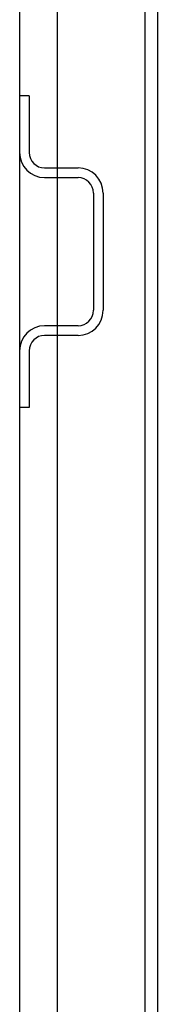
# Model space of a CAD drawing. Header units: inches. Extents: x 1 to 240, y -1 to 159.
# Tile 19 of 108: x 14.26 to 15.3, y 69.92 to 77.26. Entities that reach past the tile are written whole.
import ezdxf
from ezdxf.lldxf.tags import DXFTag

# ---------------------------------------------------------------- set-up
doc = ezdxf.new("R2010")
doc.units = ezdxf.units.IN
doc.header["$MEASUREMENT"] = 0
for name, color, linetype in [('COM40682', 7, 'Continuous'), ('COM43544', 7, 'Continuous'), ('COM55702-16', 7, 'Continuous'), ('Default', 7, 'Continuous')]:
    doc.layers.add(name, color=color, linetype=linetype)
tags = doc.linetypes.add('HIDDEN2', pattern=[0.1875, 0.125, -0.0625]).pattern_tags.tags
tags[6:7] = [DXFTag(74, 4), DXFTag(75, 0), DXFTag(340, '0'), DXFTag(46, 0.0), DXFTag(50, 0.0), DXFTag(44, 0.0), DXFTag(45, 0.0)]
tags[4:5] = [DXFTag(74, 4), DXFTag(75, 0), DXFTag(340, '0'), DXFTag(46, 0.0), DXFTag(50, 0.0), DXFTag(44, 0.0), DXFTag(45, 0.0)]

# ---------------------------------------------------------------- blocks, each defined once
blk = doc.blocks.new('SE5')
at = {"layer": 'COM40682', "color": 7, "linetype": 'HIDDEN2'}
for p, q in [((15.2017, 104.2864), (15.2017, 67.7896)), ((15.2967, 104.2864), (15.2967, 67.7896)), ((14.5467, 104.0364), (14.5467, 68.0396))]:
    blk.add_line(p, q, dxfattribs=at)
at = {"layer": 'COM43544', "color": 7, "linetype": 'HIDDEN2'}
blk.add_line((14.2647, 106.93), (14.2647, 65.146), dxfattribs=at)
at = {"layer": 'COM55702-16', "color": 7, "linetype": 'HIDDEN2'}
for p, q in [((14.3367, 76.6955), (14.2647, 76.6955)), ((14.3367, 76.6955), (14.3367, 76.2735)), ((14.4522, 76.158), (14.7022, 76.158)), ((14.4522, 76.086), (14.7022, 76.086)), ((14.8177, 75.9705), (14.8177, 75.0955)), ((14.8897, 75.9705), (14.8897, 75.0955)), ((14.7022, 74.98), (14.4522, 74.98)), ((14.7022, 74.908), (14.4522, 74.908)), ((14.3367, 74.7925), (14.3367, 74.3705)), ((14.3367, 74.3705), (14.2647, 74.3705))]:
    blk.add_line(p, q, dxfattribs=at)
for centre, radius, start, end in [((14.4522, 76.2735), 0.1875, 180, 270), ((14.4522, 76.2735), 0.1155, 180, 270), ((14.7022, 75.9705), 0.1875, 0, 90), ((14.7022, 75.9705), 0.1155, 0, 90), ((14.7022, 75.0955), 0.1155, 270, 0), ((14.7022, 75.0955), 0.1875, 270, 0), ((14.4522, 74.7925), 0.1875, 90, 180), ((14.4522, 74.7925), 0.1155, 90, 180)]:
    blk.add_arc(centre, radius, start, end, dxfattribs=at)

msp = doc.modelspace()

# ---------------------------------------------------------------- block references
at = {"layer": 'Default'}
msp.add_blockref('SE5', (0, 0), dxfattribs=at)

doc.saveas('drawing.dxf')
